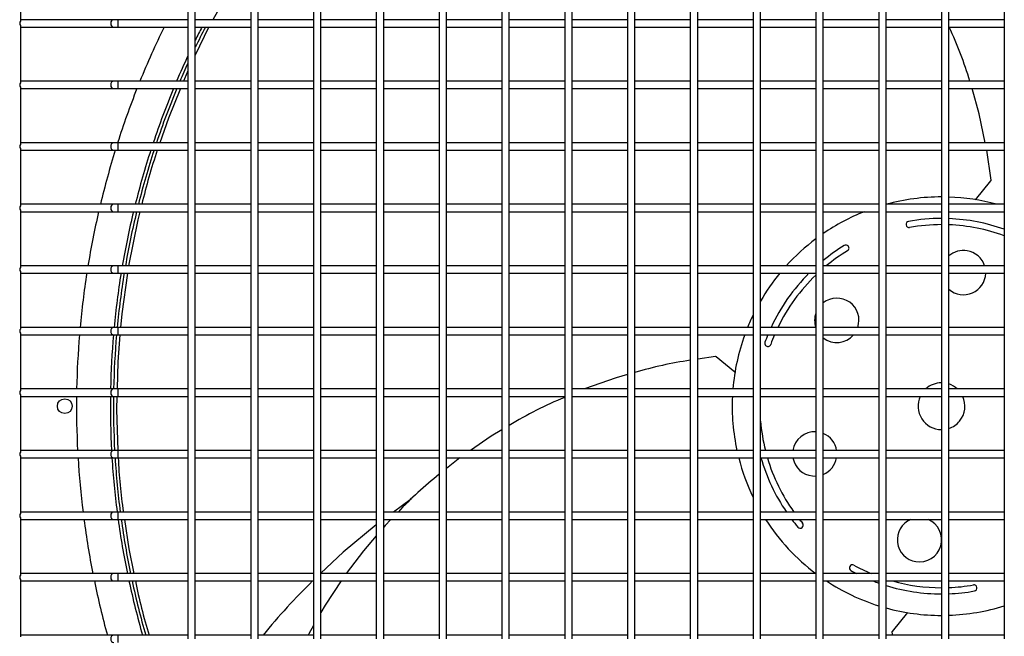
# Model space of a CAD drawing. Extents: x -90708 to 277869, y -117 to 207445.
# Tile 186 of 233: x -76690 to -76290, y 131694 to 131944. Entities that reach past the tile are written whole.
import ezdxf

# ---------------------------------------------------------------- set-up
doc = ezdxf.new("R2010")
doc.units = 0
doc.header["$MEASUREMENT"] = 0
doc.layers.add('ARQ - EQUIPO CONDENSADORA', color=40, linetype='CONTINUOUS')

msp = doc.modelspace()

# ---------------------------------------------------------------- linework, layer by layer
at = {"layer": 'ARQ - EQUIPO CONDENSADORA', "linetype": 'Continuous'}
for p, q in [((-76621.435, 131967.511), (-76621.435, 131942.511)), ((-76618.435, 131942.51), (-76618.435, 131967.51)), ((-76595.935, 131967.511), (-76595.935, 131942.511)), ((-76592.935, 131942.51), (-76592.935, 131967.51)), ((-76570.435, 131967.511), (-76570.435, 131942.511)), ((-76567.435, 131942.51), (-76567.435, 131967.51)), ((-76544.935, 131967.511), (-76544.935, 131942.511)), ((-76541.935, 131942.51), (-76541.935, 131967.51)), ((-76519.435, 131967.511), (-76519.435, 131942.511)), ((-76516.435, 131942.51), (-76516.435, 131967.51)), ((-76493.935, 131967.511), (-76493.935, 131942.511)), ((-76490.935, 131942.51), (-76490.935, 131967.51)), ((-76468.435, 131967.511), (-76468.435, 131942.511)), ((-76465.435, 131942.51), (-76465.435, 131967.51)), ((-76442.935, 131967.511), (-76442.935, 131942.511)), ((-76439.935, 131942.51), (-76439.935, 131967.51)), ((-76417.435, 131967.511), (-76417.435, 131942.511)), ((-76414.435, 131942.51), (-76414.435, 131967.51)), ((-76391.935, 131967.511), (-76391.935, 131942.511)), ((-76388.935, 131942.51), (-76388.935, 131967.51)), ((-76366.435, 131967.511), (-76366.435, 131942.511)), ((-76363.435, 131942.51), (-76363.435, 131967.51)), ((-76340.935, 131967.511), (-76340.935, 131942.511)), ((-76337.935, 131942.51), (-76337.935, 131967.51)), ((-76315.435, 131967.511), (-76315.435, 131942.511)), ((-76312.435, 131942.51), (-76312.435, 131967.51)), ((-76289.935, 131967.511), (-76289.935, 131942.511)), ((-76689.435, 131966.661), (-76689.435, 131943.36)), ((-76688.935, 131944.01), (-76689.435, 131944.01)), ((-76651.536, 131944.01), (-76688.935, 131944.01)), ((-76649.859, 131944.01), (-76651.536, 131944.01)), ((-76621.435, 131944.01), (-76649.859, 131944.01)), ((-76649.859, 131944.01), (-76649.859, 131941.01)), ((-76595.935, 131944.01), (-76618.435, 131944.01)), ((-76570.435, 131944.01), (-76592.935, 131944.01)), ((-76544.935, 131944.01), (-76567.435, 131944.01)), ((-76519.435, 131944.01), (-76541.935, 131944.01)), ((-76493.935, 131944.01), (-76516.435, 131944.01)), ((-76468.435, 131944.01), (-76490.935, 131944.01)), ((-76442.935, 131944.01), (-76465.435, 131944.01)), ((-76417.435, 131944.01), (-76439.935, 131944.01)), ((-76391.935, 131944.01), (-76414.435, 131944.01)), ((-76366.435, 131944.01), (-76388.935, 131944.01)), ((-76340.935, 131944.01), (-76363.435, 131944.01)), ((-76315.435, 131944.01), (-76337.935, 131944.01)), ((-76289.935, 131944.01), (-76312.435, 131944.01)), ((-76689.435, 131941.661), (-76689.435, 131918.36)), ((-76689.435, 131941.01), (-76688.935, 131941.01)), ((-76688.935, 131941.01), (-76651.536, 131941.01)), ((-76651.536, 131941.01), (-76649.859, 131941.01)), ((-76649.859, 131941.01), (-76621.435, 131941.01)), ((-76621.435, 131942.511), (-76621.435, 131917.511)), ((-76618.435, 131917.51), (-76618.435, 131942.51)), ((-76618.435, 131941.01), (-76595.935, 131941.01)), ((-76595.935, 131942.511), (-76595.935, 131917.511)), ((-76592.935, 131917.51), (-76592.935, 131942.51)), ((-76592.935, 131941.01), (-76570.435, 131941.01)), ((-76570.435, 131942.511), (-76570.435, 131917.511)), ((-76567.435, 131917.51), (-76567.435, 131942.51)), ((-76567.435, 131941.01), (-76544.935, 131941.01)), ((-76544.935, 131942.511), (-76544.935, 131917.511)), ((-76541.935, 131917.51), (-76541.935, 131942.51)), ((-76541.935, 131941.01), (-76519.435, 131941.01)), ((-76519.435, 131942.511), (-76519.435, 131917.511)), ((-76516.435, 131917.51), (-76516.435, 131942.51)), ((-76516.435, 131941.01), (-76493.935, 131941.01)), ((-76493.935, 131942.511), (-76493.935, 131917.511)), ((-76490.935, 131917.51), (-76490.935, 131942.51)), ((-76490.935, 131941.01), (-76468.435, 131941.01)), ((-76468.435, 131942.511), (-76468.435, 131917.511)), ((-76465.435, 131917.51), (-76465.435, 131942.51)), ((-76465.435, 131941.01), (-76442.935, 131941.01)), ((-76442.935, 131942.511), (-76442.935, 131917.511)), ((-76439.935, 131917.51), (-76439.935, 131942.51)), ((-76439.935, 131941.01), (-76417.435, 131941.01)), ((-76417.435, 131942.511), (-76417.435, 131917.511)), ((-76414.435, 131917.51), (-76414.435, 131942.51)), ((-76414.435, 131941.01), (-76391.935, 131941.01)), ((-76391.935, 131942.511), (-76391.935, 131917.511)), ((-76388.935, 131917.51), (-76388.935, 131942.51)), ((-76388.935, 131941.01), (-76366.435, 131941.01)), ((-76366.435, 131942.511), (-76366.435, 131917.511)), ((-76363.435, 131917.51), (-76363.435, 131942.51)), ((-76363.435, 131941.01), (-76340.935, 131941.01)), ((-76340.935, 131942.511), (-76340.935, 131917.511)), ((-76337.935, 131917.51), (-76337.935, 131942.51)), ((-76337.935, 131941.01), (-76315.435, 131941.01)), ((-76315.435, 131942.511), (-76315.435, 131917.511)), ((-76312.435, 131917.51), (-76312.435, 131942.51)), ((-76312.435, 131941.01), (-76289.935, 131941.01)), ((-76289.935, 131942.511), (-76289.935, 131917.511)), ((-76688.935, 131919.01), (-76689.435, 131919.01)), ((-76651.536, 131919.01), (-76688.935, 131919.01)), ((-76649.859, 131919.01), (-76651.536, 131919.01)), ((-76621.435, 131919.01), (-76649.859, 131919.01)), ((-76649.859, 131919.01), (-76649.859, 131916.01)), ((-76595.935, 131919.01), (-76618.435, 131919.01)), ((-76570.435, 131919.01), (-76592.935, 131919.01)), ((-76544.935, 131919.01), (-76567.435, 131919.01)), ((-76519.435, 131919.01), (-76541.935, 131919.01)), ((-76493.935, 131919.01), (-76516.435, 131919.01)), ((-76468.435, 131919.01), (-76490.935, 131919.01)), ((-76442.935, 131919.01), (-76465.435, 131919.01)), ((-76417.435, 131919.01), (-76439.935, 131919.01)), ((-76391.935, 131919.01), (-76414.435, 131919.01)), ((-76366.435, 131919.01), (-76388.935, 131919.01)), ((-76340.935, 131919.01), (-76363.435, 131919.01)), ((-76315.435, 131919.01), (-76337.935, 131919.01)), ((-76289.935, 131919.01), (-76312.435, 131919.01)), ((-76689.435, 131916.661), (-76689.435, 131893.36)), ((-76689.435, 131916.01), (-76688.935, 131916.01)), ((-76688.935, 131916.01), (-76651.536, 131916.01)), ((-76651.536, 131916.01), (-76649.859, 131916.01)), ((-76649.859, 131916.01), (-76621.435, 131916.01)), ((-76621.435, 131917.511), (-76621.435, 131892.511)), ((-76618.435, 131892.51), (-76618.435, 131917.51)), ((-76618.435, 131916.01), (-76595.935, 131916.01)), ((-76595.935, 131917.511), (-76595.935, 131892.511)), ((-76592.935, 131892.51), (-76592.935, 131917.51)), ((-76592.935, 131916.01), (-76570.435, 131916.01)), ((-76570.435, 131917.511), (-76570.435, 131892.511)), ((-76567.435, 131892.51), (-76567.435, 131917.51)), ((-76567.435, 131916.01), (-76544.935, 131916.01)), ((-76544.935, 131917.511), (-76544.935, 131892.511)), ((-76541.935, 131892.51), (-76541.935, 131917.51)), ((-76541.935, 131916.01), (-76519.435, 131916.01)), ((-76519.435, 131917.511), (-76519.435, 131892.511)), ((-76516.435, 131892.51), (-76516.435, 131917.51)), ((-76516.435, 131916.01), (-76493.935, 131916.01)), ((-76493.935, 131917.511), (-76493.935, 131892.511)), ((-76490.935, 131892.51), (-76490.935, 131917.51)), ((-76490.935, 131916.01), (-76468.435, 131916.01)), ((-76468.435, 131917.511), (-76468.435, 131892.511)), ((-76465.435, 131892.51), (-76465.435, 131917.51)), ((-76465.435, 131916.01), (-76442.935, 131916.01)), ((-76442.935, 131917.511), (-76442.935, 131892.511)), ((-76439.935, 131892.51), (-76439.935, 131917.51)), ((-76439.935, 131916.01), (-76417.435, 131916.01)), ((-76417.435, 131917.511), (-76417.435, 131892.511)), ((-76414.435, 131892.51), (-76414.435, 131917.51)), ((-76414.435, 131916.01), (-76391.935, 131916.01)), ((-76391.935, 131917.511), (-76391.935, 131892.511)), ((-76388.935, 131892.51), (-76388.935, 131917.51)), ((-76388.935, 131916.01), (-76366.435, 131916.01)), ((-76366.435, 131917.511), (-76366.435, 131892.511)), ((-76363.435, 131892.51), (-76363.435, 131917.51)), ((-76363.435, 131916.01), (-76340.935, 131916.01)), ((-76340.935, 131917.511), (-76340.935, 131892.511)), ((-76337.935, 131892.51), (-76337.935, 131917.51)), ((-76337.935, 131916.01), (-76315.435, 131916.01)), ((-76315.435, 131917.511), (-76315.435, 131892.511)), ((-76312.435, 131892.51), (-76312.435, 131917.51)), ((-76312.435, 131916.01), (-76289.935, 131916.01)), ((-76289.935, 131917.511), (-76289.935, 131892.511)), ((-76688.935, 131894.01), (-76689.435, 131894.01)), ((-76689.435, 131891.661), (-76689.435, 131868.36)), ((-76689.435, 131891.01), (-76688.935, 131891.01)), ((-76651.536, 131894.01), (-76688.935, 131894.01)), ((-76688.935, 131891.01), (-76651.536, 131891.01)), ((-76649.859, 131894.01), (-76651.536, 131894.01)), ((-76651.536, 131891.01), (-76649.859, 131891.01)), ((-76621.435, 131894.01), (-76649.859, 131894.01)), ((-76649.859, 131894.01), (-76649.859, 131891.01)), ((-76649.859, 131891.01), (-76621.435, 131891.01)), ((-76621.435, 131892.511), (-76621.435, 131867.511)), ((-76595.935, 131894.01), (-76618.435, 131894.01)), ((-76618.435, 131867.51), (-76618.435, 131892.51)), ((-76618.435, 131891.01), (-76595.935, 131891.01)), ((-76595.935, 131892.511), (-76595.935, 131867.511)), ((-76570.435, 131894.01), (-76592.935, 131894.01)), ((-76592.935, 131867.51), (-76592.935, 131892.51)), ((-76592.935, 131891.01), (-76570.435, 131891.01)), ((-76570.435, 131892.511), (-76570.435, 131867.511)), ((-76544.935, 131894.01), (-76567.435, 131894.01)), ((-76567.435, 131867.51), (-76567.435, 131892.51)), ((-76567.435, 131891.01), (-76544.935, 131891.01)), ((-76544.935, 131892.511), (-76544.935, 131867.511)), ((-76519.435, 131894.01), (-76541.935, 131894.01)), ((-76541.935, 131867.51), (-76541.935, 131892.51)), ((-76541.935, 131891.01), (-76519.435, 131891.01)), ((-76519.435, 131892.511), (-76519.435, 131867.511)), ((-76493.935, 131894.01), (-76516.435, 131894.01)), ((-76516.435, 131867.51), (-76516.435, 131892.51)), ((-76516.435, 131891.01), (-76493.935, 131891.01)), ((-76493.935, 131892.511), (-76493.935, 131867.511)), ((-76468.435, 131894.01), (-76490.935, 131894.01)), ((-76490.935, 131867.51), (-76490.935, 131892.51)), ((-76490.935, 131891.01), (-76468.435, 131891.01)), ((-76468.435, 131892.511), (-76468.435, 131867.511)), ((-76442.935, 131894.01), (-76465.435, 131894.01)), ((-76465.435, 131867.51), (-76465.435, 131892.51)), ((-76465.435, 131891.01), (-76442.935, 131891.01)), ((-76442.935, 131892.511), (-76442.935, 131867.511)), ((-76417.435, 131894.01), (-76439.935, 131894.01)), ((-76439.935, 131867.51), (-76439.935, 131892.51)), ((-76439.935, 131891.01), (-76417.435, 131891.01)), ((-76417.435, 131892.511), (-76417.435, 131867.511)), ((-76391.935, 131894.01), (-76414.435, 131894.01)), ((-76414.435, 131867.51), (-76414.435, 131892.51)), ((-76414.435, 131891.01), (-76391.935, 131891.01)), ((-76391.935, 131892.511), (-76391.935, 131867.511)), ((-76366.435, 131894.01), (-76388.935, 131894.01)), ((-76388.935, 131867.51), (-76388.935, 131892.51)), ((-76388.935, 131891.01), (-76366.435, 131891.01)), ((-76366.435, 131892.511), (-76366.435, 131867.511)), ((-76340.935, 131894.01), (-76363.435, 131894.01)), ((-76363.435, 131867.51), (-76363.435, 131892.51)), ((-76363.435, 131891.01), (-76340.935, 131891.01)), ((-76340.935, 131892.511), (-76340.935, 131867.511)), ((-76315.435, 131894.01), (-76337.935, 131894.01)), ((-76337.935, 131867.51), (-76337.935, 131892.51)), ((-76337.935, 131891.01), (-76315.435, 131891.01)), ((-76315.435, 131892.511), (-76315.435, 131867.511)), ((-76289.935, 131894.01), (-76312.435, 131894.01)), ((-76312.435, 131867.51), (-76312.435, 131892.51)), ((-76312.435, 131891.01), (-76289.935, 131891.01)), ((-76295.283, 131878.761), (-76297.088, 131891.01)), ((-76289.935, 131892.511), (-76289.935, 131867.511)), ((-76301.608, 131870.877), (-76295.362, 131878.491)), ((-76688.935, 131869.01), (-76689.435, 131869.01)), ((-76651.536, 131869.01), (-76688.935, 131869.01)), ((-76649.859, 131869.01), (-76651.536, 131869.01)), ((-76621.435, 131869.01), (-76649.859, 131869.01)), ((-76649.859, 131869.01), (-76649.859, 131866.01)), ((-76621.435, 131867.511), (-76621.435, 131842.511)), ((-76595.935, 131869.01), (-76618.435, 131869.01)), ((-76618.435, 131842.51), (-76618.435, 131867.51)), ((-76595.935, 131867.511), (-76595.935, 131842.511)), ((-76570.435, 131869.01), (-76592.935, 131869.01)), ((-76592.935, 131842.51), (-76592.935, 131867.51)), ((-76570.435, 131867.511), (-76570.435, 131842.511)), ((-76544.935, 131869.01), (-76567.435, 131869.01)), ((-76567.435, 131842.51), (-76567.435, 131867.51)), ((-76544.935, 131867.511), (-76544.935, 131842.511)), ((-76519.435, 131869.01), (-76541.935, 131869.01)), ((-76541.935, 131842.51), (-76541.935, 131867.51)), ((-76519.435, 131867.511), (-76519.435, 131842.511)), ((-76493.935, 131869.01), (-76516.435, 131869.01)), ((-76516.435, 131842.51), (-76516.435, 131867.51)), ((-76493.935, 131867.511), (-76493.935, 131842.511)), ((-76468.435, 131869.01), (-76490.935, 131869.01)), ((-76490.935, 131842.51), (-76490.935, 131867.51)), ((-76468.435, 131867.511), (-76468.435, 131842.511)), ((-76442.935, 131869.01), (-76465.435, 131869.01)), ((-76465.435, 131842.51), (-76465.435, 131867.51)), ((-76442.935, 131867.511), (-76442.935, 131842.511)), ((-76417.435, 131869.01), (-76439.935, 131869.01)), ((-76439.935, 131842.51), (-76439.935, 131867.51)), ((-76417.435, 131867.511), (-76417.435, 131842.511)), ((-76391.935, 131869.01), (-76414.435, 131869.01)), ((-76414.435, 131842.51), (-76414.435, 131867.51)), ((-76391.935, 131867.511), (-76391.935, 131842.511)), ((-76366.435, 131869.01), (-76388.935, 131869.01)), ((-76388.935, 131842.51), (-76388.935, 131867.51)), ((-76366.435, 131867.511), (-76366.435, 131842.511)), ((-76340.935, 131869.01), (-76363.435, 131869.01)), ((-76363.435, 131842.51), (-76363.435, 131867.51)), ((-76340.935, 131867.511), (-76340.935, 131842.511)), ((-76315.435, 131869.01), (-76337.935, 131869.01)), ((-76337.935, 131842.51), (-76337.935, 131867.51)), ((-76315.435, 131867.511), (-76315.435, 131842.511)), ((-76289.935, 131869.01), (-76312.435, 131869.01)), ((-76312.435, 131842.51), (-76312.435, 131867.51)), ((-76289.935, 131867.511), (-76289.935, 131842.511)), ((-76689.435, 131866.661), (-76689.435, 131843.36)), ((-76689.435, 131866.01), (-76688.935, 131866.01)), ((-76688.935, 131866.01), (-76651.536, 131866.01)), ((-76651.536, 131866.01), (-76649.859, 131866.01)), ((-76649.859, 131866.01), (-76621.435, 131866.01)), ((-76618.435, 131866.01), (-76595.935, 131866.01)), ((-76592.935, 131866.01), (-76570.435, 131866.01)), ((-76567.435, 131866.01), (-76544.935, 131866.01)), ((-76541.935, 131866.01), (-76519.435, 131866.01)), ((-76516.435, 131866.01), (-76493.935, 131866.01)), ((-76490.935, 131866.01), (-76468.435, 131866.01)), ((-76465.435, 131866.01), (-76442.935, 131866.01)), ((-76439.935, 131866.01), (-76417.435, 131866.01)), ((-76414.435, 131866.01), (-76391.935, 131866.01)), ((-76388.935, 131866.01), (-76366.435, 131866.01)), ((-76363.435, 131866.01), (-76340.935, 131866.01)), ((-76337.935, 131866.01), (-76315.435, 131866.01)), ((-76312.435, 131866.01), (-76289.935, 131866.01)), ((-76688.935, 131844.01), (-76689.435, 131844.01)), ((-76651.536, 131844.01), (-76688.935, 131844.01)), ((-76649.859, 131844.01), (-76651.536, 131844.01)), ((-76621.435, 131844.01), (-76649.859, 131844.01)), ((-76649.859, 131844.01), (-76649.859, 131841.01)), ((-76595.935, 131844.01), (-76618.435, 131844.01)), ((-76570.435, 131844.01), (-76592.935, 131844.01)), ((-76544.935, 131844.01), (-76567.435, 131844.01)), ((-76519.435, 131844.01), (-76541.935, 131844.01)), ((-76493.935, 131844.01), (-76516.435, 131844.01)), ((-76468.435, 131844.01), (-76490.935, 131844.01)), ((-76442.935, 131844.01), (-76465.435, 131844.01)), ((-76417.435, 131844.01), (-76439.935, 131844.01)), ((-76391.935, 131844.01), (-76414.435, 131844.01)), ((-76366.435, 131844.01), (-76388.935, 131844.01)), ((-76340.935, 131844.01), (-76363.435, 131844.01)), ((-76315.435, 131844.01), (-76337.935, 131844.01)), ((-76289.935, 131844.01), (-76312.435, 131844.01)), ((-76689.435, 131841.661), (-76689.435, 131818.36)), ((-76689.435, 131841.01), (-76688.935, 131841.01)), ((-76688.935, 131841.01), (-76651.536, 131841.01)), ((-76651.536, 131841.01), (-76649.859, 131841.01)), ((-76649.859, 131841.01), (-76621.435, 131841.01)), ((-76621.435, 131842.511), (-76621.435, 131817.511)), ((-76618.435, 131817.51), (-76618.435, 131842.51)), ((-76618.435, 131841.01), (-76595.935, 131841.01)), ((-76595.935, 131842.511), (-76595.935, 131817.511)), ((-76592.935, 131817.51), (-76592.935, 131842.51)), ((-76592.935, 131841.01), (-76570.435, 131841.01)), ((-76570.435, 131842.511), (-76570.435, 131817.511)), ((-76567.435, 131817.51), (-76567.435, 131842.51)), ((-76567.435, 131841.01), (-76544.935, 131841.01)), ((-76544.935, 131842.511), (-76544.935, 131817.511)), ((-76541.935, 131817.51), (-76541.935, 131842.51)), ((-76541.935, 131841.01), (-76519.435, 131841.01)), ((-76519.435, 131842.511), (-76519.435, 131817.511)), ((-76516.435, 131817.51), (-76516.435, 131842.51)), ((-76516.435, 131841.01), (-76493.935, 131841.01)), ((-76493.935, 131842.511), (-76493.935, 131817.511)), ((-76490.935, 131817.51), (-76490.935, 131842.51)), ((-76490.935, 131841.01), (-76468.435, 131841.01)), ((-76468.435, 131842.511), (-76468.435, 131817.511)), ((-76465.435, 131817.51), (-76465.435, 131842.51)), ((-76465.435, 131841.01), (-76442.935, 131841.01)), ((-76442.935, 131842.511), (-76442.935, 131817.511)), ((-76439.935, 131817.51), (-76439.935, 131842.51)), ((-76439.935, 131841.01), (-76417.435, 131841.01)), ((-76417.435, 131842.511), (-76417.435, 131817.511)), ((-76414.435, 131817.51), (-76414.435, 131842.51)), ((-76414.435, 131841.01), (-76391.935, 131841.01)), ((-76391.935, 131842.511), (-76391.935, 131817.511)), ((-76388.935, 131817.51), (-76388.935, 131842.51)), ((-76388.935, 131841.01), (-76366.435, 131841.01)), ((-76366.435, 131842.511), (-76366.435, 131817.511)), ((-76363.435, 131817.51), (-76363.435, 131842.51)), ((-76363.435, 131841.01), (-76340.935, 131841.01)), ((-76340.935, 131842.511), (-76340.935, 131817.511)), ((-76337.935, 131817.51), (-76337.935, 131842.51)), ((-76337.935, 131841.01), (-76315.435, 131841.01)), ((-76315.435, 131842.511), (-76315.435, 131817.511)), ((-76312.435, 131817.51), (-76312.435, 131842.51)), ((-76312.435, 131841.01), (-76289.935, 131841.01)), ((-76289.935, 131842.511), (-76289.935, 131817.511)), ((-76688.935, 131819.01), (-76689.435, 131819.01)), ((-76651.536, 131819.01), (-76688.935, 131819.01)), ((-76649.859, 131819.01), (-76651.536, 131819.01)), ((-76621.435, 131819.01), (-76649.859, 131819.01)), ((-76649.859, 131819.01), (-76649.859, 131816.01)), ((-76595.935, 131819.01), (-76618.435, 131819.01)), ((-76570.435, 131819.01), (-76592.935, 131819.01)), ((-76544.935, 131819.01), (-76567.435, 131819.01)), ((-76519.435, 131819.01), (-76541.935, 131819.01)), ((-76493.935, 131819.01), (-76516.435, 131819.01)), ((-76468.435, 131819.01), (-76490.935, 131819.01)), ((-76442.935, 131819.01), (-76465.435, 131819.01)), ((-76417.435, 131819.01), (-76439.935, 131819.01)), ((-76391.935, 131819.01), (-76414.435, 131819.01)), ((-76366.435, 131819.01), (-76388.935, 131819.01)), ((-76340.935, 131819.01), (-76363.435, 131819.01)), ((-76315.435, 131819.01), (-76337.935, 131819.01)), ((-76289.935, 131819.01), (-76312.435, 131819.01)), ((-76689.435, 131816.661), (-76689.435, 131793.36)), ((-76689.435, 131816.01), (-76688.935, 131816.01)), ((-76688.935, 131816.01), (-76651.536, 131816.01)), ((-76651.536, 131816.01), (-76649.859, 131816.01)), ((-76649.859, 131816.01), (-76621.435, 131816.01)), ((-76621.435, 131817.511), (-76621.435, 131792.511)), ((-76618.435, 131792.51), (-76618.435, 131817.51)), ((-76618.435, 131816.01), (-76595.935, 131816.01)), ((-76595.935, 131817.511), (-76595.935, 131792.511)), ((-76592.935, 131792.51), (-76592.935, 131817.51)), ((-76592.935, 131816.01), (-76570.435, 131816.01)), ((-76570.435, 131817.511), (-76570.435, 131792.511)), ((-76567.435, 131792.51), (-76567.435, 131817.51)), ((-76567.435, 131816.01), (-76544.935, 131816.01)), ((-76544.935, 131817.511), (-76544.935, 131792.511)), ((-76541.935, 131792.51), (-76541.935, 131817.51)), ((-76541.935, 131816.01), (-76519.435, 131816.01)), ((-76519.435, 131817.511), (-76519.435, 131792.511)), ((-76516.435, 131792.51), (-76516.435, 131817.51)), ((-76516.435, 131816.01), (-76493.935, 131816.01)), ((-76493.935, 131817.511), (-76493.935, 131792.511)), ((-76490.935, 131792.51), (-76490.935, 131817.51)), ((-76490.935, 131816.01), (-76468.435, 131816.01)), ((-76468.435, 131817.511), (-76468.435, 131792.511)), ((-76465.435, 131792.51), (-76465.435, 131817.51)), ((-76465.435, 131816.01), (-76442.935, 131816.01)), ((-76442.935, 131817.511), (-76442.935, 131792.511)), ((-76439.935, 131792.51), (-76439.935, 131817.51)), ((-76439.935, 131816.01), (-76417.435, 131816.01)), ((-76417.435, 131817.511), (-76417.435, 131792.511)), ((-76414.435, 131792.51), (-76414.435, 131817.51)), ((-76414.435, 131816.01), (-76391.935, 131816.01)), ((-76391.935, 131817.511), (-76391.935, 131792.511)), ((-76388.935, 131792.51), (-76388.935, 131817.51)), ((-76388.935, 131816.01), (-76366.435, 131816.01)), ((-76366.435, 131817.511), (-76366.435, 131792.511)), ((-76363.435, 131792.51), (-76363.435, 131817.51)), ((-76363.435, 131816.01), (-76340.935, 131816.01)), ((-76340.935, 131817.511), (-76340.935, 131792.511)), ((-76337.935, 131792.51), (-76337.935, 131817.51)), ((-76337.935, 131816.01), (-76315.435, 131816.01)), ((-76315.435, 131817.511), (-76315.435, 131792.511)), ((-76312.435, 131792.51), (-76312.435, 131817.51)), ((-76312.435, 131816.01), (-76289.935, 131816.01)), ((-76289.935, 131817.511), (-76289.935, 131792.511)), ((-76407.185, 131807.16), (-76414.435, 131806.092)), ((-76399.302, 131800.836), (-76406.915, 131807.081)), ((-76688.935, 131794.01), (-76689.435, 131794.01)), ((-76689.435, 131791.661), (-76689.435, 131768.36)), ((-76689.435, 131791.01), (-76688.935, 131791.01)), ((-76651.536, 131794.01), (-76688.935, 131794.01)), ((-76688.935, 131791.01), (-76651.536, 131791.01)), ((-76649.859, 131794.01), (-76651.536, 131794.01)), ((-76651.536, 131791.01), (-76649.859, 131791.01)), ((-76621.435, 131794.01), (-76649.859, 131794.01)), ((-76649.859, 131794.01), (-76649.859, 131791.01)), ((-76649.859, 131791.01), (-76621.435, 131791.01)), ((-76621.435, 131792.511), (-76621.435, 131767.511)), ((-76595.935, 131794.01), (-76618.435, 131794.01)), ((-76618.435, 131767.51), (-76618.435, 131792.51)), ((-76618.435, 131791.01), (-76595.935, 131791.01)), ((-76595.935, 131792.511), (-76595.935, 131767.511)), ((-76570.435, 131794.01), (-76592.935, 131794.01)), ((-76592.935, 131767.51), (-76592.935, 131792.51)), ((-76592.935, 131791.01), (-76570.435, 131791.01)), ((-76570.435, 131792.511), (-76570.435, 131767.511)), ((-76544.935, 131794.01), (-76567.435, 131794.01)), ((-76567.435, 131767.51), (-76567.435, 131792.51)), ((-76567.435, 131791.01), (-76544.935, 131791.01)), ((-76544.935, 131792.511), (-76544.935, 131767.511)), ((-76519.435, 131794.01), (-76541.935, 131794.01)), ((-76541.935, 131767.51), (-76541.935, 131792.51)), ((-76541.935, 131791.01), (-76519.435, 131791.01)), ((-76519.435, 131792.511), (-76519.435, 131767.511)), ((-76493.935, 131794.01), (-76516.435, 131794.01)), ((-76516.435, 131767.51), (-76516.435, 131792.51)), ((-76516.435, 131791.01), (-76493.935, 131791.01)), ((-76493.935, 131792.511), (-76493.935, 131767.511)), ((-76468.435, 131794.01), (-76490.935, 131794.01)), ((-76490.935, 131767.51), (-76490.935, 131792.51)), ((-76490.935, 131791.01), (-76468.435, 131791.01)), ((-76468.435, 131792.511), (-76468.435, 131767.511)), ((-76442.935, 131794.01), (-76465.435, 131794.01)), ((-76465.435, 131767.51), (-76465.435, 131792.51)), ((-76465.435, 131791.01), (-76442.935, 131791.01)), ((-76442.935, 131792.511), (-76442.935, 131767.511)), ((-76417.435, 131794.01), (-76439.935, 131794.01)), ((-76439.935, 131767.51), (-76439.935, 131792.51)), ((-76439.935, 131791.01), (-76417.435, 131791.01)), ((-76417.435, 131792.511), (-76417.435, 131767.511)), ((-76391.935, 131794.01), (-76414.435, 131794.01)), ((-76414.435, 131767.51), (-76414.435, 131792.51)), ((-76414.435, 131791.01), (-76391.935, 131791.01)), ((-76391.935, 131792.511), (-76391.935, 131767.511)), ((-76366.435, 131794.01), (-76388.935, 131794.01)), ((-76388.935, 131767.51), (-76388.935, 131792.51)), ((-76388.935, 131791.01), (-76366.435, 131791.01)), ((-76366.435, 131792.511), (-76366.435, 131767.511)), ((-76340.935, 131794.01), (-76363.435, 131794.01)), ((-76363.435, 131767.51), (-76363.435, 131792.51)), ((-76363.435, 131791.01), (-76340.935, 131791.01)), ((-76340.935, 131792.511), (-76340.935, 131767.511)), ((-76315.435, 131794.01), (-76337.935, 131794.01)), ((-76337.935, 131767.51), (-76337.935, 131792.51)), ((-76337.935, 131791.01), (-76315.435, 131791.01)), ((-76315.435, 131792.511), (-76315.435, 131767.511)), ((-76289.935, 131794.01), (-76312.435, 131794.01)), ((-76312.435, 131767.51), (-76312.435, 131792.51)), ((-76312.435, 131791.01), (-76289.935, 131791.01)), ((-76289.935, 131792.511), (-76289.935, 131767.511)), ((-76688.935, 131769.01), (-76689.435, 131769.01)), ((-76651.536, 131769.01), (-76688.935, 131769.01)), ((-76649.859, 131769.01), (-76651.536, 131769.01)), ((-76621.435, 131769.01), (-76649.859, 131769.01)), ((-76649.859, 131769.01), (-76649.859, 131766.01)), ((-76621.435, 131767.511), (-76621.435, 131742.511)), ((-76595.935, 131769.01), (-76618.435, 131769.01)), ((-76618.435, 131742.51), (-76618.435, 131767.51)), ((-76595.935, 131767.511), (-76595.935, 131742.511)), ((-76570.435, 131769.01), (-76592.935, 131769.01)), ((-76592.935, 131742.51), (-76592.935, 131767.51)), ((-76570.435, 131767.511), (-76570.435, 131742.511)), ((-76544.935, 131769.01), (-76567.435, 131769.01)), ((-76567.435, 131742.51), (-76567.435, 131767.51)), ((-76544.935, 131767.511), (-76544.935, 131742.511)), ((-76519.435, 131769.01), (-76541.935, 131769.01)), ((-76541.935, 131742.51), (-76541.935, 131767.51)), ((-76519.435, 131767.511), (-76519.435, 131742.511)), ((-76493.935, 131769.01), (-76516.435, 131769.01)), ((-76516.435, 131742.51), (-76516.435, 131767.51)), ((-76493.935, 131767.511), (-76493.935, 131742.511)), ((-76468.435, 131769.01), (-76490.935, 131769.01)), ((-76490.935, 131742.51), (-76490.935, 131767.51)), ((-76468.435, 131767.511), (-76468.435, 131742.511)), ((-76442.935, 131769.01), (-76465.435, 131769.01)), ((-76465.435, 131742.51), (-76465.435, 131767.51)), ((-76442.935, 131767.511), (-76442.935, 131742.511)), ((-76417.435, 131769.01), (-76439.935, 131769.01)), ((-76439.935, 131742.51), (-76439.935, 131767.51)), ((-76417.435, 131767.511), (-76417.435, 131742.511)), ((-76391.935, 131769.01), (-76414.435, 131769.01)), ((-76414.435, 131742.51), (-76414.435, 131767.51)), ((-76391.935, 131767.511), (-76391.935, 131742.511)), ((-76366.435, 131769.01), (-76388.935, 131769.01)), ((-76388.935, 131742.51), (-76388.935, 131767.51)), ((-76366.435, 131767.511), (-76366.435, 131742.511)), ((-76340.935, 131769.01), (-76363.435, 131769.01)), ((-76363.435, 131742.51), (-76363.435, 131767.51)), ((-76340.935, 131767.511), (-76340.935, 131742.511)), ((-76315.435, 131769.01), (-76337.935, 131769.01)), ((-76337.935, 131742.51), (-76337.935, 131767.51)), ((-76315.435, 131767.511), (-76315.435, 131742.511)), ((-76289.935, 131769.01), (-76312.435, 131769.01)), ((-76312.435, 131742.51), (-76312.435, 131767.51)), ((-76289.935, 131767.511), (-76289.935, 131742.511)), ((-76689.435, 131766.661), (-76689.435, 131743.36)), ((-76689.435, 131766.01), (-76688.935, 131766.01)), ((-76688.935, 131766.01), (-76651.536, 131766.01)), ((-76651.536, 131766.01), (-76649.859, 131766.01)), ((-76649.859, 131766.01), (-76621.435, 131766.01)), ((-76618.435, 131766.01), (-76595.935, 131766.01)), ((-76592.935, 131766.01), (-76570.435, 131766.01)), ((-76567.435, 131766.01), (-76544.935, 131766.01)), ((-76541.935, 131766.01), (-76519.435, 131766.01)), ((-76516.435, 131766.01), (-76493.935, 131766.01)), ((-76510.965, 131766.01), (-76516.435, 131761.698)), ((-76490.935, 131766.01), (-76468.435, 131766.01)), ((-76465.435, 131766.01), (-76442.935, 131766.01)), ((-76439.935, 131766.01), (-76417.435, 131766.01)), ((-76414.435, 131766.01), (-76391.935, 131766.01)), ((-76388.935, 131766.01), (-76366.435, 131766.01)), ((-76363.435, 131766.01), (-76340.935, 131766.01)), ((-76337.935, 131766.01), (-76315.435, 131766.01)), ((-76312.435, 131766.01), (-76289.935, 131766.01)), ((-76530.637, 131749.44), (-76538.004, 131744.01)), ((-76688.935, 131744.01), (-76689.435, 131744.01)), ((-76651.536, 131744.01), (-76688.935, 131744.01)), ((-76649.859, 131744.01), (-76651.536, 131744.01)), ((-76621.435, 131744.01), (-76649.859, 131744.01)), ((-76649.859, 131744.01), (-76649.859, 131741.01)), ((-76595.935, 131744.01), (-76618.435, 131744.01)), ((-76570.435, 131744.01), (-76592.935, 131744.01)), ((-76544.935, 131744.01), (-76567.435, 131744.01)), ((-76519.435, 131744.01), (-76541.935, 131744.01)), ((-76493.935, 131744.01), (-76516.435, 131744.01)), ((-76468.435, 131744.01), (-76490.935, 131744.01)), ((-76442.935, 131744.01), (-76465.435, 131744.01)), ((-76417.435, 131744.01), (-76439.935, 131744.01)), ((-76391.935, 131744.01), (-76414.435, 131744.01)), ((-76366.435, 131744.01), (-76388.935, 131744.01)), ((-76340.935, 131744.01), (-76363.435, 131744.01)), ((-76315.435, 131744.01), (-76337.935, 131744.01)), ((-76289.935, 131744.01), (-76312.435, 131744.01)), ((-76689.435, 131741.661), (-76689.435, 131718.36)), ((-76689.435, 131741.01), (-76688.935, 131741.01)), ((-76688.935, 131741.01), (-76651.536, 131741.01)), ((-76651.536, 131741.01), (-76649.859, 131741.01)), ((-76649.859, 131741.01), (-76621.435, 131741.01)), ((-76621.435, 131742.511), (-76621.435, 131717.511)), ((-76618.435, 131717.51), (-76618.435, 131742.51)), ((-76618.435, 131741.01), (-76595.935, 131741.01)), ((-76595.935, 131742.511), (-76595.935, 131717.511)), ((-76592.935, 131717.51), (-76592.935, 131742.51)), ((-76592.935, 131741.01), (-76570.435, 131741.01)), ((-76570.435, 131742.511), (-76570.435, 131717.511)), ((-76567.435, 131717.51), (-76567.435, 131742.51)), ((-76567.435, 131741.01), (-76544.935, 131741.01)), ((-76544.935, 131742.511), (-76544.935, 131717.511)), ((-76541.935, 131717.51), (-76541.935, 131742.51)), ((-76541.935, 131741.01), (-76519.435, 131741.01)), ((-76519.435, 131742.511), (-76519.435, 131717.511)), ((-76516.435, 131717.51), (-76516.435, 131742.51)), ((-76516.435, 131741.01), (-76493.935, 131741.01)), ((-76493.935, 131742.511), (-76493.935, 131717.511)), ((-76490.935, 131717.51), (-76490.935, 131742.51)), ((-76490.935, 131741.01), (-76468.435, 131741.01)), ((-76468.435, 131742.511), (-76468.435, 131717.511)), ((-76465.435, 131717.51), (-76465.435, 131742.51)), ((-76465.435, 131741.01), (-76442.935, 131741.01)), ((-76442.935, 131742.511), (-76442.935, 131717.511)), ((-76439.935, 131717.51), (-76439.935, 131742.51)), ((-76439.935, 131741.01), (-76417.435, 131741.01)), ((-76417.435, 131742.511), (-76417.435, 131717.511)), ((-76414.435, 131717.51), (-76414.435, 131742.51)), ((-76414.435, 131741.01), (-76391.935, 131741.01)), ((-76391.935, 131742.511), (-76391.935, 131717.511)), ((-76388.935, 131717.51), (-76388.935, 131742.51)), ((-76388.935, 131741.01), (-76366.435, 131741.01)), ((-76366.435, 131742.511), (-76366.435, 131717.511)), ((-76363.435, 131717.51), (-76363.435, 131742.51)), ((-76363.435, 131741.01), (-76340.935, 131741.01)), ((-76340.935, 131742.511), (-76340.935, 131717.511)), ((-76337.935, 131717.51), (-76337.935, 131742.51)), ((-76337.935, 131741.01), (-76315.435, 131741.01)), ((-76315.435, 131742.511), (-76315.435, 131717.511)), ((-76312.435, 131717.51), (-76312.435, 131742.51)), ((-76312.435, 131741.01), (-76289.935, 131741.01)), ((-76289.935, 131742.511), (-76289.935, 131717.511)), ((-76688.935, 131719.01), (-76689.435, 131719.01)), ((-76651.536, 131719.01), (-76688.935, 131719.01)), ((-76649.859, 131719.01), (-76651.536, 131719.01)), ((-76621.435, 131719.01), (-76649.859, 131719.01)), ((-76649.859, 131719.01), (-76649.859, 131716.01)), ((-76595.935, 131719.01), (-76618.435, 131719.01)), ((-76570.435, 131719.01), (-76592.935, 131719.01)), ((-76544.935, 131719.01), (-76567.435, 131719.01)), ((-76519.435, 131719.01), (-76541.935, 131719.01)), ((-76493.935, 131719.01), (-76516.435, 131719.01)), ((-76468.435, 131719.01), (-76490.935, 131719.01)), ((-76442.935, 131719.01), (-76465.435, 131719.01)), ((-76417.435, 131719.01), (-76439.935, 131719.01)), ((-76391.935, 131719.01), (-76414.435, 131719.01)), ((-76366.435, 131719.01), (-76388.935, 131719.01)), ((-76340.935, 131719.01), (-76363.435, 131719.01)), ((-76315.435, 131719.01), (-76337.935, 131719.01)), ((-76289.935, 131719.01), (-76312.435, 131719.01)), ((-76689.435, 131716.661), (-76689.435, 131693.36)), ((-76689.435, 131716.01), (-76688.935, 131716.01)), ((-76688.935, 131716.01), (-76651.536, 131716.01)), ((-76651.536, 131716.01), (-76649.859, 131716.01)), ((-76649.859, 131716.01), (-76621.435, 131716.01)), ((-76621.435, 131717.511), (-76621.435, 131692.511)), ((-76618.435, 131692.51), (-76618.435, 131717.51)), ((-76618.435, 131716.01), (-76595.935, 131716.01)), ((-76595.935, 131717.511), (-76595.935, 131692.511)), ((-76592.935, 131692.51), (-76592.935, 131717.51)), ((-76592.935, 131716.01), (-76570.435, 131716.01)), ((-76570.435, 131717.511), (-76570.435, 131692.511)), ((-76567.435, 131692.51), (-76567.435, 131717.51)), ((-76567.435, 131716.01), (-76544.935, 131716.01)), ((-76544.935, 131717.511), (-76544.935, 131692.511)), ((-76541.935, 131692.51), (-76541.935, 131717.51)), ((-76541.935, 131716.01), (-76519.435, 131716.01)), ((-76519.435, 131717.511), (-76519.435, 131692.511)), ((-76516.435, 131692.51), (-76516.435, 131717.51)), ((-76516.435, 131716.01), (-76493.935, 131716.01)), ((-76493.935, 131717.511), (-76493.935, 131692.511)), ((-76490.935, 131692.51), (-76490.935, 131717.51)), ((-76490.935, 131716.01), (-76468.435, 131716.01)), ((-76468.435, 131717.511), (-76468.435, 131692.511)), ((-76465.435, 131692.51), (-76465.435, 131717.51)), ((-76465.435, 131716.01), (-76442.935, 131716.01)), ((-76442.935, 131717.511), (-76442.935, 131692.511)), ((-76439.935, 131692.51), (-76439.935, 131717.51)), ((-76439.935, 131716.01), (-76417.435, 131716.01)), ((-76417.435, 131717.511), (-76417.435, 131692.511)), ((-76414.435, 131692.51), (-76414.435, 131717.51)), ((-76414.435, 131716.01), (-76391.935, 131716.01)), ((-76391.935, 131717.511), (-76391.935, 131692.511)), ((-76388.935, 131692.51), (-76388.935, 131717.51)), ((-76388.935, 131716.01), (-76366.435, 131716.01)), ((-76366.435, 131717.511), (-76366.435, 131692.511)), ((-76363.435, 131692.51), (-76363.435, 131717.51)), ((-76363.435, 131716.01), (-76340.935, 131716.01)), ((-76340.935, 131717.511), (-76340.935, 131692.511)), ((-76337.935, 131692.51), (-76337.935, 131717.51)), ((-76337.935, 131716.01), (-76315.435, 131716.01)), ((-76315.435, 131717.511), (-76315.435, 131692.511)), ((-76312.435, 131692.51), (-76312.435, 131717.51)), ((-76312.435, 131716.01), (-76289.935, 131716.01)), ((-76289.935, 131717.511), (-76289.935, 131692.511)), ((-76329.26, 131703.141), (-76335.505, 131695.528)), ((-76335.585, 131695.258), (-76335.401, 131694.01)), ((-76688.935, 131694.01), (-76689.435, 131694.01)), ((-76651.536, 131694.01), (-76688.935, 131694.01)), ((-76649.859, 131694.01), (-76651.536, 131694.01)), ((-76621.435, 131694.01), (-76649.859, 131694.01)), ((-76649.859, 131694.01), (-76649.859, 131691.01)), ((-76595.935, 131694.01), (-76618.435, 131694.01)), ((-76570.435, 131694.01), (-76592.935, 131694.01)), ((-76544.935, 131694.01), (-76567.435, 131694.01)), ((-76519.435, 131694.01), (-76541.935, 131694.01)), ((-76493.935, 131694.01), (-76516.435, 131694.01)), ((-76468.435, 131694.01), (-76490.935, 131694.01)), ((-76442.935, 131694.01), (-76465.435, 131694.01)), ((-76417.435, 131694.01), (-76439.935, 131694.01)), ((-76391.935, 131694.01), (-76414.435, 131694.01)), ((-76366.435, 131694.01), (-76388.935, 131694.01)), ((-76340.935, 131694.01), (-76363.435, 131694.01)), ((-76315.435, 131694.01), (-76337.935, 131694.01)), ((-76289.935, 131694.01), (-76312.435, 131694.01))]:
    msp.add_line(p, q, dxfattribs=at)
at = {"layer": 'ARQ - EQUIPO CONDENSADORA', "linetype": 'Continuous', "flags": 128}
for points in [[(-76598.427, 131966.01), (-76603.31, 131958.334), (-76611.265, 131944.01)], [(-76651.536, 131944.01), (-76652.017, 131943.896), (-76652.425, 131943.571), (-76652.698, 131943.084), (-76652.794, 131942.51), (-76652.698, 131941.936), (-76652.425, 131941.45), (-76652.017, 131941.125), (-76651.536, 131941.01), (-76651.536, 131941.01)], [(-76612.931, 131941.01), (-76613.031, 131940.83), (-76618.435, 131929.551)], [(-76621.435, 131923.288), (-76621.799, 131922.528), (-76623.231, 131919.01)], [(-76651.536, 131919.01), (-76652.017, 131918.896), (-76652.425, 131918.571), (-76652.698, 131918.084), (-76652.794, 131917.51), (-76652.698, 131916.936), (-76652.425, 131916.45), (-76652.017, 131916.125), (-76651.536, 131916.01), (-76651.536, 131916.01)], [(-76624.452, 131916.01), (-76629.361, 131903.949), (-76632.822, 131894.01)], [(-76297.644, 131894.01), (-76300.157, 131905.779), (-76303.035, 131916.01)], [(-76651.536, 131894.01), (-76652.017, 131893.896), (-76652.425, 131893.571), (-76652.698, 131893.084), (-76652.794, 131892.51), (-76652.698, 131891.936), (-76652.425, 131891.45), (-76652.017, 131891.125), (-76651.536, 131891.01), (-76651.536, 131891.01)], [(-76651.536, 131869.01), (-76652.017, 131868.896), (-76652.425, 131868.571), (-76652.698, 131868.084), (-76652.794, 131867.51), (-76652.698, 131866.936), (-76652.425, 131866.45), (-76652.017, 131866.125), (-76651.536, 131866.01), (-76651.536, 131866.01)], [(-76640.928, 131866.01), (-76641.772, 131862.697), (-76645.541, 131844.01)], [(-76651.536, 131844.01), (-76652.017, 131843.896), (-76652.425, 131843.571), (-76652.698, 131843.084), (-76652.794, 131842.51), (-76652.698, 131841.936), (-76652.425, 131841.45), (-76652.017, 131841.125), (-76651.536, 131841.01), (-76651.536, 131841.01)], [(-76645.982, 131841.01), (-76648.322, 131824.569), (-76648.784, 131819.01)], [(-76651.536, 131819.01), (-76652.017, 131818.896), (-76652.425, 131818.571), (-76652.698, 131818.084), (-76652.794, 131817.51), (-76652.698, 131816.936), (-76652.425, 131816.45), (-76652.017, 131816.125), (-76651.536, 131816.01), (-76651.536, 131816.01)], [(-76649.034, 131816.01), (-76649.95, 131805.011), (-76650.223, 131794.01)], [(-76442.935, 131799.83), (-76447.564, 131798.528), (-76460.401, 131794.01)], [(-76651.536, 131794.01), (-76652.017, 131793.896), (-76652.425, 131793.571), (-76652.698, 131793.084), (-76652.794, 131792.51), (-76652.698, 131791.936), (-76652.425, 131791.45), (-76652.017, 131791.125), (-76651.536, 131791.01), (-76651.536, 131791.01)], [(-76650.298, 131791.01), (-76650.431, 131785.65), (-76649.848, 131769.012)], [(-76493.935, 131777.386), (-76498.34, 131774.767), (-76506.721, 131769.01)], [(-76651.536, 131769.01), (-76652.017, 131768.896), (-76652.425, 131768.571), (-76652.698, 131768.084), (-76652.794, 131767.51), (-76652.698, 131766.936), (-76652.425, 131766.45), (-76652.017, 131766.125), (-76651.536, 131766.01), (-76651.536, 131766.01)], [(-76651.536, 131744.01), (-76652.017, 131743.896), (-76652.425, 131743.571), (-76652.698, 131743.084), (-76652.794, 131742.51), (-76652.698, 131741.936), (-76652.425, 131741.45), (-76652.017, 131741.125), (-76651.536, 131741.01), (-76651.536, 131741.01)], [(-76647.2, 131741.01), (-76645.374, 131729.008), (-76643.377, 131719.01)], [(-76544.935, 131738.856), (-76558.351, 131727.691), (-76567.435, 131719.167)], [(-76538.982, 131741.01), (-76541.358, 131738.56), (-76541.935, 131737.886)], [(-76544.935, 131734.375), (-76550.14, 131728.284), (-76557.117, 131719.01)], [(-76651.536, 131719.01), (-76652.017, 131718.896), (-76652.425, 131718.571), (-76652.698, 131718.084), (-76652.794, 131717.51), (-76652.698, 131716.936), (-76652.425, 131716.45), (-76652.017, 131716.125), (-76651.536, 131716.01), (-76651.536, 131716.01)], [(-76559.238, 131716.01), (-76565.707, 131706.2), (-76567.435, 131703.183)], [(-76570.435, 131697.944), (-76572.377, 131694.551), (-76572.639, 131694.01)], [(-76651.536, 131694.01), (-76652.017, 131693.896), (-76652.425, 131693.571), (-76652.698, 131693.084), (-76652.794, 131692.51), (-76652.698, 131691.936), (-76652.425, 131691.45), (-76652.017, 131691.125), (-76651.536, 131691.01), (-76651.536, 131691.01)]]:
    msp.add_lwpolyline(points, dxfattribs=at)
at = {"layer": 'ARQ - EQUIPO CONDENSADORA', "linetype": 'Continuous'}
msp.add_circle((-76671.434, 131787.009), 3, dxfattribs=at)
for centre, radius, start, end in [((-76688.445, 131942.51), 1.305, 139.37511, 220.62489), ((-76688.89, 131943.386), 0.625, 94.07139, 150.5065), ((-76688.89, 131941.634), 0.625, 209.4935, 265.92861), ((-76315.434, 131787.009), 351.25, 153.9958, 157.92601), ((-76315.434, 131787.009), 337.5, 152.85144, 153.86787), ((-76315.434, 131787.009), 336.25, 152.74216, 154.30544), ((-76475.08, 131866.337), 179.12, 17.10152, 24.63828), ((-76315.434, 131787.009), 337.5, 155.0491, 156.97616), ((-76315.434, 131787.009), 336.25, 155.5109, 156.88562), ((-76688.89, 131918.386), 0.625, 94.07139, 150.50649), ((-76688.445, 131917.51), 1.305, 139.37511, 220.62489), ((-76688.89, 131916.634), 0.625, 209.4935, 265.92861), ((-76315.434, 131787.009), 351.25, 158.4531, 162.26414), ((-76315.434, 131787.009), 337.5, 157.52842, 161.51599), ((-76315.434, 131787.009), 336.25, 157.44029, 161.44477), ((-76688.445, 131892.51), 1.305, 139.37511, 220.62489), ((-76688.89, 131893.386), 0.625, 94.07139, 150.5065), ((-76688.89, 131891.634), 0.625, 209.4935, 265.92861), ((-76315.434, 131787.009), 351.25, 162.77719, 166.49944), ((-76315.434, 131787.009), 337.5, 162.05216, 165.93834), ((-76315.434, 131787.009), 336.25, 161.98315, 165.88499), ((-76391.038, 131809.618), 256.108, 161.46969, 166.59075), ((-76295.641, 131878.72), 0.361, 320.63852, 6.52521), ((-76315.434, 131787.009), 85, 90.00067, 105.26517), ((-76315.434, 131787.009), 85, 74.73483, 87.97805), ((-76688.445, 131867.51), 1.305, 139.37511, 220.62489), ((-76688.89, 131868.386), 0.625, 94.07139, 150.5065), ((-76688.89, 131866.634), 0.625, 209.4935, 265.92861), ((-76315.434, 131787.009), 351.25, 167.00219, 170.66071), ((-76315.434, 131787.009), 337.5, 166.46278, 170.2766), ((-76315.434, 131787.009), 336.25, 166.41149, 170.24011), ((-76315.434, 131787.009), 85, 111.65487, 124.38269), ((-76315.434, 131787.009), 76.25, 90.00075, 100.10975), ((-76315.434, 131787.009), 76.25, 70.46315, 87.74591), ((-76328.599, 131860.845), 1.25, 100.10975, 280.10975), ((-76315.434, 131787.009), 73.75, 90.00078, 100.10975), ((-76315.434, 131787.009), 73.75, 69.77247, 87.66946), ((-76315.434, 131787.009), 85, 126.87074, 137.88661), ((-76315.434, 131787.009), 76.25, 121.16731, 129.01481), ((-76354.249, 131851.184), 1.25, 301.16731, 121.16731), ((-76315.434, 131787.009), 73.75, 121.16731, 129.38543), ((-76306.487, 131841.277), 9, 80.63853, 131.3629), ((-76306.487, 131841.277), 9, 17.68132, 80.63853), ((-76688.445, 131842.51), 1.305, 139.37511, 220.62489), ((-76688.89, 131843.386), 0.625, 94.07139, 150.5065), ((-76688.89, 131841.634), 0.625, 209.4935, 265.92861), ((-76315.434, 131787.009), 351.25, 171.1563, 174.77276), ((-76315.434, 131787.009), 337.5, 170.79293, 174.55917), ((-76315.434, 131787.009), 336.25, 170.75841, 174.53888), ((-76315.434, 131787.009), 85, 140.55733, 149.85048), ((-76315.434, 131787.009), 76.25, 134.91055, 155.18528), ((-76315.434, 131787.009), 73.75, 133.75206, 154.28393), ((-76306.487, 131841.277), 9, 181.69683, 186.19556), ((-76306.487, 131841.277), 9, 228.6371, 358.30317), ((-76357.958, 131821.891), 9, 341.33312, 127.48662), ((-76315.434, 131787.009), 85, 154.15961, 157.88404), ((-76357.958, 131821.891), 9, 160.37474, 198.66688), ((-76688.89, 131818.386), 0.625, 94.07139, 150.5065), ((-76688.445, 131817.51), 1.305, 139.37511, 220.62489), ((-76688.89, 131816.634), 0.625, 209.4935, 265.92861), ((-76315.434, 131787.009), 351.25, 175.26398, 178.85792), ((-76315.434, 131787.009), 337.5, 175.07056, 178.81139), ((-76315.434, 131787.009), 336.25, 175.05219, 178.80697), ((-76315.434, 131787.009), 85, 160.05072, 175.2755), ((-76315.434, 131787.009), 76.25, 157.64519, 160.10975), ((-76315.434, 131787.009), 73.75, 156.84413, 160.10975), ((-76357.958, 131821.891), 9, 232.51338, 319.20166), ((-76385.96, 131812.526), 1.25, 160.10975, 340.10975), ((-76407.144, 131806.802), 0.361, 50.63854, 96.52519), ((-76396.106, 131655.862), 151.299, 98.10408, 106.83904), ((-76315.434, 131787.009), 9.5, 90.00603, 132.52798), ((-76315.434, 131787.009), 9.5, 47.47202, 71.59788), ((-76688.445, 131792.51), 1.305, 139.37511, 220.62489), ((-76688.89, 131793.386), 0.625, 94.07139, 150.5065), ((-76688.89, 131791.634), 0.625, 209.4935, 265.92861), ((-76315.434, 131787.009), 351.25, 179.34734, 182.93728), ((-76315.434, 131787.009), 337.5, 179.32075, 183.05706), ((-76315.434, 131787.009), 336.25, 179.31823, 183.06843), ((-76315.434, 131787.009), 85, 177.30206, 192.2251), ((-76315.434, 131787.009), 9.5, 155.09229, 269.99397), ((-76315.434, 131787.009), 9.5, 320.63853, 24.90771), ((-76412.609, 131652.896), 148.593, 112.06753, 121.81105), ((-76315.434, 131787.009), 73.75, 184.70954, 194.12595), ((-76315.434, 131787.009), 9.5, 288.40212, 320.63853), ((-76366.904, 131767.623), 9, 87.01131, 171.13533), ((-76366.904, 131767.623), 9, 8.86467, 67.32695), ((-76688.445, 131767.51), 1.305, 139.37511, 220.62489), ((-76688.89, 131768.386), 0.625, 94.07139, 150.5065), ((-76688.89, 131766.634), 0.625, 209.4935, 265.92861), ((-76315.434, 131787.009), 351.25, 183.42739, 187.03162), ((-76315.434, 131787.009), 337.5, 183.56721, 187.31963), ((-76315.434, 131787.009), 336.25, 183.58048, 187.34699), ((-76456.411, 131773.25), 193.467, 182.14293, 188.69279), ((-76315.434, 131787.009), 85, 194.30284, 205.84039), ((-76315.434, 131787.009), 76.25, 195.98566, 214.32742), ((-76315.434, 131787.009), 73.75, 196.54284, 215.66445), ((-76366.904, 131767.623), 9, 190.32504, 200.63853), ((-76366.904, 131767.623), 9, 200.63853, 272.98869), ((-76366.904, 131767.623), 9, 292.67305, 349.67496), ((-76427.143, 131642.436), 148.939, 128.29148, 137.00096), ((-76688.445, 131742.51), 1.305, 139.37511, 220.62489), ((-76688.89, 131743.386), 0.625, 94.07139, 150.5065), ((-76315.434, 131787.009), 85, 210.14952, 210.38916), ((-76688.89, 131741.634), 0.625, 209.4935, 265.92861), ((-76315.434, 131787.009), 351.25, 187.52496, 191.16245), ((-76315.434, 131787.009), 337.5, 187.83341, 191.62343), ((-76315.434, 131787.009), 336.25, 187.86272, 191.66725), ((-76315.434, 131787.009), 85, 212.76296, 233.12898), ((-76315.434, 131787.009), 76.25, 217.10414, 220.10975), ((-76372.795, 131738.69), 1.25, 220.10975, 40.10975), ((-76315.434, 131787.009), 73.75, 218.58795, 220.10975), ((-76324.38, 131732.742), 9, 113.26005, 260.63853), ((-76324.38, 131732.742), 9, 260.63853, 66.73995), ((-76688.89, 131718.386), 0.625, 94.07139, 150.5065), ((-76351.603, 131721.307), 1.25, 61.16731, 241.16731), ((-76315.434, 131787.009), 76.25, 241.16731, 243.09907), ((-76315.434, 131787.009), 73.75, 241.16731, 247.22325), ((-76688.445, 131717.51), 1.305, 139.37511, 220.62489), ((-76688.89, 131716.634), 0.625, 209.4935, 265.92861), ((-76315.434, 131787.009), 351.25, 191.66168, 195.35304), ((-76315.434, 131787.009), 337.5, 192.14388, 195.99495), ((-76315.434, 131787.009), 336.25, 192.18972, 196.05601), ((-76431.619, 131758.006), 215.294, 191.24824, 197.29226), ((-76390.799, 131531.434), 257.815, 134.28099, 140.90619), ((-76315.434, 131787.009), 85, 236.64525, 252.54169), ((-76315.434, 131787.009), 76.25, 248.61235, 250.46155), ((-76315.434, 131787.009), 73.75, 254.30139, 269.99922), ((-76315.434, 131787.009), 76.25, 252.83676, 269.99925), ((-76315.434, 131787.009), 73.75, 272.33054, 280.10975), ((-76315.434, 131787.009), 76.25, 272.25409, 280.10975), ((-76302.269, 131713.174), 1.25, 280.10975, 100.10975), ((-76315.434, 131787.009), 85, 254.64982, 269.99933), ((-76315.434, 131787.009), 85, 272.02195, 287.4569), ((-76335.226, 131695.299), 0.361, 140.63854, 186.52519), ((-76688.89, 131693.386), 0.625, 94.07139, 150.5065)]:
    msp.add_arc(centre, radius, start, end, dxfattribs=at)

doc.saveas('drawing.dxf')
